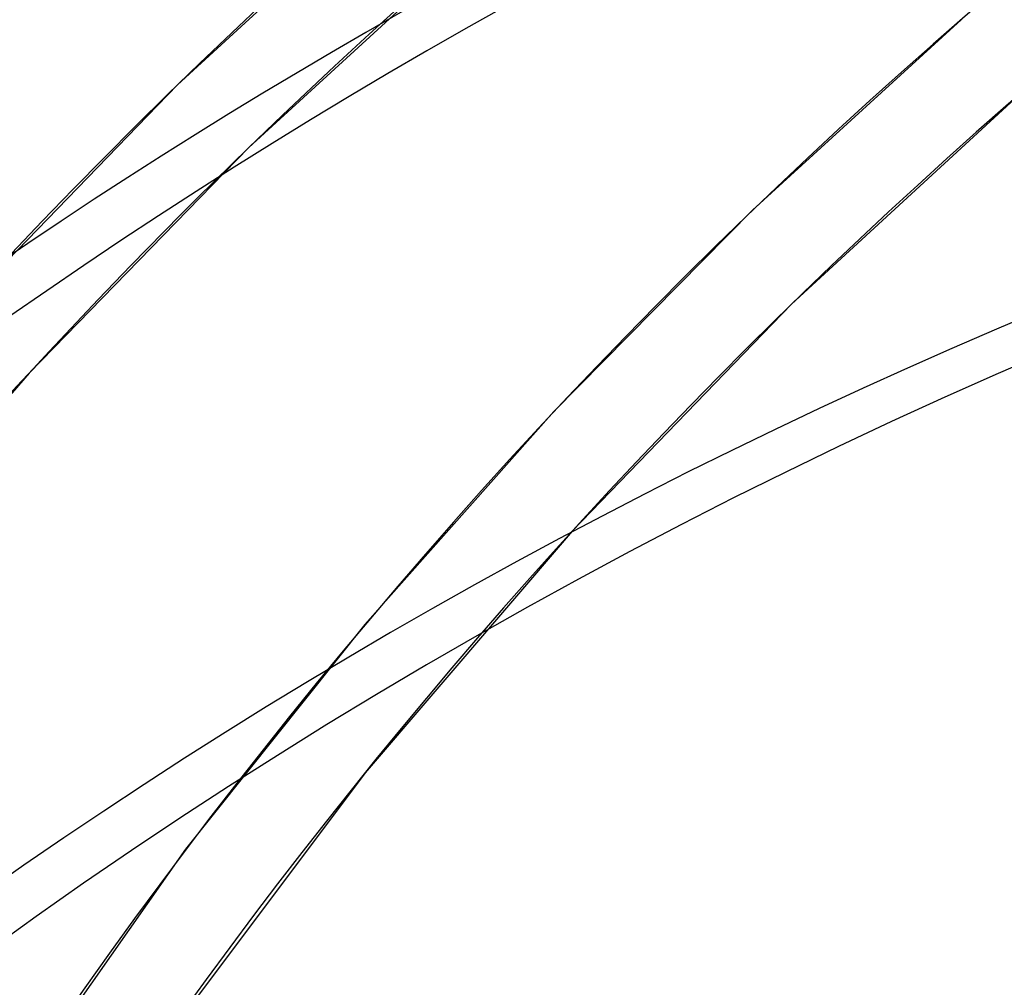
# Model space of a CAD drawing. Header units: millimetres. Extents: x -216 to 210, y -272 to 267.
# Tile 28 of 87: x -114 to -96, y 136 to 154. Entities that reach past the tile are written whole.
import ezdxf

# ---------------------------------------------------------------- set-up
doc = ezdxf.new("R2010")
doc.units = ezdxf.units.MM
doc.layers.add('MAIN-1', color=7, linetype='Continuous')

msp = doc.modelspace()

# ---------------------------------------------------------------- linework, layer by layer
at = {"layer": 'MAIN-1'}
for p, q in [((-106.699, 157.414), (-111.261, 153.226)), ((-105.527, 156.061), (-109.911, 152.041)), ((-96.44, 154.459), (-100.387, 150.856)), ((-111.261, 153.226), (-115.579, 148.773)), ((-95.268, 153.106), (-99.651, 149.076)), ((-109.911, 152.041), (-114.067, 147.773)), ((-100.387, 150.856), (-104.143, 147.045)), ((-99.651, 149.076), (-103.795, 144.782)), ((-114.067, 147.773), (-118.006, 143.241)), ((-104.143, 147.045), (-107.718, 143.016)), ((-103.795, 144.782), (-107.71, 140.21)), ((-107.718, 143.016), (-111.11, 138.763)), ((-107.71, 140.21), (-111.87, 134.666)), ((-111.11, 138.763), (-115.347, 132.73))]:
    msp.add_line(p, q, dxfattribs=at)
for centre, major_axis, start_param, end_param in [((12.529, 10.85), (-129.487, 149.519), -1.616769, -0.097375), ((12.529, 10.85), (128.315, -148.166), 1.525592, 3.043449), ((8.129, 7.04), (-129.487, 149.519), -1.616769, -0.097375), ((8.129, 7.04), (128.315, -148.166), 1.524472, 3.04457), ((3.729, 3.229), (-129.487, 149.519), -1.616769, -0.097375), ((3.729, 3.229), (128.315, -148.166), 1.524472, 3.04457), ((-0.5, -0.433), (123.73, -142.871), 0.713724, 3.451437), ((0, 0), (-123.075, 142.115), -2.427868, 0.713724), ((-4.5, -3.897), (-117.183, 135.311), -0.857072, 0.190842), ((12.529, 10.85), (-129.487, 149.519), -0.045973, 0.713724), ((-5, -4.33), (-117.838, 136.067), -0.857072, 0), ((12.529, 10.85), (128.315, -148.166), 3.096389, 3.855317), ((16.929, 14.661), (-123.628, 142.753), -0.043923, 0.713724), ((16.929, 14.661), (122.456, -141.4), 3.097648, 3.506766), ((21.329, 18.471), (-117.769, 135.988), -0.042535, 0.713724), ((21.329, 18.471), (116.597, -134.635), 3.100074, 3.457445), ((21.329, 18.471), (-108.629, 125.434), -0.039306, 0.713724), ((21.329, 18.471), (107.457, -124.08), 3.10264, 3.351904)]:
    msp.add_ellipse(centre, major_axis=major_axis, ratio=0.75, start_param=start_param, end_param=end_param, dxfattribs=at)

doc.saveas('drawing.dxf')
